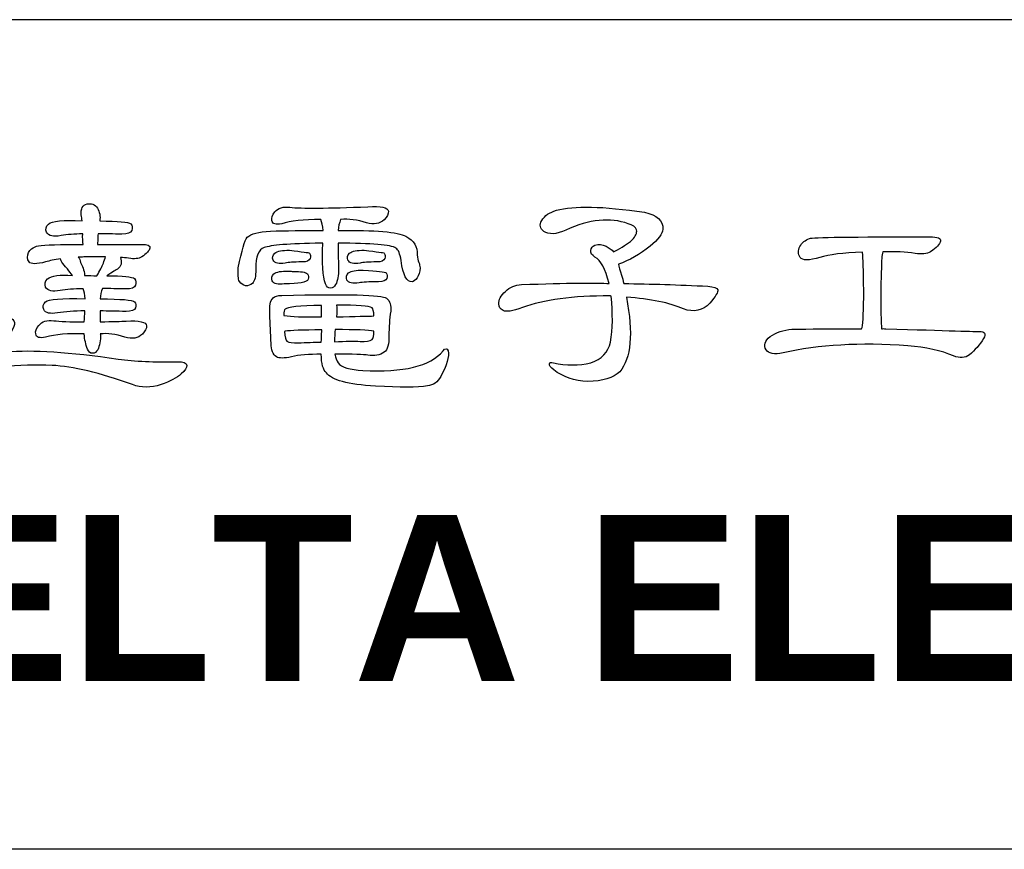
# Model space of a CAD drawing. Extents: x -74 to 556, y -98 to 347.
# Tile 19 of 26: x 360 to 381, y -34 to -16. Entities that reach past the tile are written whole.
import ezdxf

# ---------------------------------------------------------------- set-up
doc = ezdxf.new("R2010")
doc.units = 0
doc.header["$LTSCALE"] = 23.1
doc.header["$MEASUREMENT"] = 0
doc.layers.get('0').update_dxf_attribs({"linetype": 'CONTINUOUS'})
doc.layers.add('delta', color=5, linetype='CONTINUOUS')
doc.layers.add('DRAWING FRAME', color=1, linetype='CONTINUOUS')
doc.styles.add('ROMANC', font='romanc')

# ---------------------------------------------------------------- blocks, each defined once
blk = doc.blocks.new('DELTA-TXT')
at = {"layer": 'delta'}
for points, knots in [([(5.186, 6.103), (5.227, 6.103), (5.267, 6.1), (5.306, 6.093), (5.306, 6.093), (5.388, 6.079), (5.45, 6.086), (5.494, 6.113), (5.494, 6.113), (5.564, 6.161), (5.604, 6.203), (5.613, 6.24), (5.613, 6.24), (5.623, 6.276), (5.581, 6.294), (5.487, 6.294), (5.487, 6.294), (5.272, 6.294), (5.062, 6.293), (4.855, 6.291), (4.855, 6.291), (4.857, 6.325), (4.859, 6.365), (4.861, 6.411), (4.861, 6.411), (4.861, 6.42), (4.862, 6.432), (4.865, 6.448), (4.865, 6.448), (4.97, 6.448), (5.083, 6.446), (5.207, 6.441), (5.207, 6.441), (5.291, 6.441), (5.339, 6.46), (5.35, 6.496), (5.35, 6.496), (5.364, 6.533), (5.359, 6.565), (5.337, 6.592), (5.337, 6.592), (5.302, 6.619), (5.153, 6.633), (4.889, 6.633), (4.889, 6.633), (4.898, 6.703), (4.886, 6.765), (4.855, 6.818), (4.855, 6.818), (4.818, 6.872), (4.768, 6.892), (4.704, 6.879), (4.704, 6.879), (4.642, 6.863), (4.614, 6.811), (4.618, 6.722), (4.618, 6.722), (4.625, 6.692), (4.63, 6.664), (4.632, 6.636), (4.632, 6.636), (4.359, 6.65), (4.197, 6.634), (4.147, 6.589), (4.147, 6.589), (4.11, 6.552), (4.101, 6.512), (4.12, 6.469), (4.12, 6.469), (4.149, 6.414), (4.219, 6.398), (4.328, 6.421), (4.328, 6.421), (4.417, 6.437), (4.522, 6.445), (4.642, 6.445), (4.642, 6.445), (4.64, 6.388), (4.641, 6.336), (4.646, 6.291), (4.646, 6.291), (4.568, 6.293), (4.493, 6.293), (4.42, 6.291), (4.42, 6.291), (4.14, 6.291), (3.985, 6.281), (3.955, 6.26), (3.955, 6.26), (3.914, 6.244), (3.882, 6.217), (3.859, 6.178), (3.859, 6.178), (3.837, 6.128), (3.839, 6.083), (3.866, 6.041), (3.866, 6.041), (3.896, 6.005), (3.976, 6.005), (4.106, 6.041), (4.106, 6.041), (4.163, 6.058), (4.235, 6.072), (4.321, 6.086), (4.321, 6.086), (4.315, 6.072), (4.347, 6.023), (4.42, 5.939), (4.42, 5.939), (4.448, 5.905), (4.471, 5.873), (4.492, 5.844), (4.492, 5.844), (4.312, 5.859), (4.193, 5.844), (4.133, 5.796), (4.133, 5.796), (4.097, 5.759), (4.088, 5.719), (4.106, 5.675), (4.106, 5.675), (4.135, 5.621), (4.205, 5.605), (4.315, 5.628), (4.315, 5.628), (4.406, 5.644), (4.516, 5.652), (4.646, 5.652), (4.646, 5.652), (4.662, 5.618), (4.672, 5.57), (4.677, 5.508), (4.677, 5.508), (4.335, 5.517), (4.145, 5.503), (4.106, 5.464), (4.106, 5.464), (4.069, 5.43), (4.06, 5.392), (4.078, 5.351), (4.078, 5.351), (4.106, 5.301), (4.172, 5.285), (4.277, 5.303), (4.277, 5.303), (4.389, 5.319), (4.52, 5.33), (4.673, 5.334), (4.673, 5.334), (4.671, 5.277), (4.667, 5.223), (4.663, 5.173), (4.663, 5.173), (4.456, 5.173), (4.309, 5.179), (4.222, 5.19), (4.222, 5.19), (4.126, 5.204), (4.054, 5.181), (4.006, 5.122), (4.006, 5.122), (3.97, 5.079), (3.955, 5.038), (3.962, 4.999), (3.962, 4.999), (3.971, 4.949), (4.019, 4.933), (4.106, 4.951), (4.106, 4.951), (4.245, 4.992), (4.431, 5.008), (4.663, 4.999), (4.663, 4.999), (4.67, 4.917), (4.686, 4.844), (4.711, 4.78), (4.711, 4.78), (4.725, 4.739), (4.75, 4.719), (4.786, 4.719), (4.786, 4.719), (4.813, 4.719), (4.837, 4.736), (4.858, 4.77), (4.858, 4.77), (4.887, 4.827), (4.901, 4.901), (4.899, 4.992), (4.899, 4.992), (4.897, 4.995), (4.896, 4.996), (4.896, 4.999), (4.896, 4.999), (4.998, 5.013), (5.117, 4.996), (5.251, 4.951), (5.251, 4.951), (5.356, 4.922), (5.44, 4.936), (5.504, 4.995), (5.504, 4.995), (5.547, 5.039), (5.568, 5.08), (5.565, 5.118), (5.565, 5.118), (5.559, 5.173), (5.46, 5.195), (5.268, 5.184), (5.268, 5.184), (5.204, 5.181), (5.079, 5.178), (4.892, 5.173), (4.892, 5.173), (4.892, 5.235), (4.892, 5.287), (4.892, 5.331), (4.892, 5.331), (5.008, 5.331), (5.134, 5.328), (5.268, 5.324), (5.268, 5.324), (5.345, 5.324), (5.391, 5.341), (5.405, 5.375), (5.405, 5.375), (5.418, 5.411), (5.414, 5.441), (5.391, 5.464), (5.391, 5.464), (5.362, 5.491), (5.196, 5.505), (4.896, 5.505), (4.896, 5.505), (4.898, 5.562), (4.909, 5.612), (4.929, 5.655), (4.929, 5.655), (5.032, 5.655), (5.143, 5.653), (5.261, 5.649), (5.261, 5.649), (5.345, 5.649), (5.393, 5.667), (5.405, 5.703), (5.405, 5.703), (5.418, 5.74), (5.414, 5.772), (5.391, 5.799), (5.391, 5.799), (5.357, 5.826), (5.223, 5.84), (4.991, 5.84), (4.991, 5.84), (5.074, 5.894), (5.124, 5.926), (5.145, 5.936), (5.145, 5.936), (5.2, 5.979), (5.214, 6.035), (5.186, 6.103)], [0, 0, 0, 0, 0.015385, 0.015385, 0.015385, 0.015385, 0.030769, 0.030769, 0.030769, 0.030769, 0.046154, 0.046154, 0.046154, 0.046154, 0.061538, 0.061538, 0.061538, 0.061538, 0.076923, 0.076923, 0.076923, 0.076923, 0.092308, 0.092308, 0.092308, 0.092308, 0.107692, 0.107692, 0.107692, 0.107692, 0.123077, 0.123077, 0.123077, 0.123077, 0.138462, 0.138462, 0.138462, 0.138462, 0.153846, 0.153846, 0.153846, 0.153846, 0.169231, 0.169231, 0.169231, 0.169231, 0.184615, 0.184615, 0.184615, 0.184615, 0.2, 0.2, 0.2, 0.2, 0.215385, 0.215385, 0.215385, 0.215385, 0.230769, 0.230769, 0.230769, 0.230769, 0.246154, 0.246154, 0.246154, 0.246154, 0.261538, 0.261538, 0.261538, 0.261538, 0.276923, 0.276923, 0.276923, 0.276923, 0.292308, 0.292308, 0.292308, 0.292308, 0.307692, 0.307692, 0.307692, 0.307692, 0.323077, 0.323077, 0.323077, 0.323077, 0.338462, 0.338462, 0.338462, 0.338462, 0.353846, 0.353846, 0.353846, 0.353846, 0.369231, 0.369231, 0.369231, 0.369231, 0.384615, 0.384615, 0.384615, 0.384615, 0.4, 0.4, 0.4, 0.4, 0.415385, 0.415385, 0.415385, 0.415385, 0.430769, 0.430769, 0.430769, 0.430769, 0.446154, 0.446154, 0.446154, 0.446154, 0.461538, 0.461538, 0.461538, 0.461538, 0.476923, 0.476923, 0.476923, 0.476923, 0.492308, 0.492308, 0.492308, 0.492308, 0.507692, 0.507692, 0.507692, 0.507692, 0.523077, 0.523077, 0.523077, 0.523077, 0.538462, 0.538462, 0.538462, 0.538462, 0.553846, 0.553846, 0.553846, 0.553846, 0.569231, 0.569231, 0.569231, 0.569231, 0.584615, 0.584615, 0.584615, 0.584615, 0.6, 0.6, 0.6, 0.6, 0.615385, 0.615385, 0.615385, 0.615385, 0.630769, 0.630769, 0.630769, 0.630769, 0.646154, 0.646154, 0.646154, 0.646154, 0.661538, 0.661538, 0.661538, 0.661538, 0.676923, 0.676923, 0.676923, 0.676923, 0.692308, 0.692308, 0.692308, 0.692308, 0.707692, 0.707692, 0.707692, 0.707692, 0.723077, 0.723077, 0.723077, 0.723077, 0.738462, 0.738462, 0.738462, 0.738462, 0.753846, 0.753846, 0.753846, 0.753846, 0.769231, 0.769231, 0.769231, 0.769231, 0.784615, 0.784615, 0.784615, 0.784615, 0.8, 0.8, 0.8, 0.8, 0.815385, 0.815385, 0.815385, 0.815385, 0.830769, 0.830769, 0.830769, 0.830769, 0.846154, 0.846154, 0.846154, 0.846154, 0.861538, 0.861538, 0.861538, 0.861538, 0.876923, 0.876923, 0.876923, 0.876923, 0.892308, 0.892308, 0.892308, 0.892308, 0.907692, 0.907692, 0.907692, 0.907692, 0.923077, 0.923077, 0.923077, 0.923077, 0.938462, 0.938462, 0.938462, 0.938462, 0.953846, 0.953846, 0.953846, 0.953846, 0.969231, 0.969231, 0.969231, 0.969231, 0.984615, 0.984615, 0.984615, 0.984615, 1, 1, 1, 1]), ([(8.114, 6.311), (8.1, 6.024), (8.112, 5.828), (8.151, 5.724), (8.151, 5.724), (8.165, 5.682), (8.19, 5.662), (8.226, 5.662), (8.226, 5.662), (8.254, 5.662), (8.278, 5.679), (8.298, 5.713), (8.298, 5.713), (8.328, 5.771), (8.341, 5.845), (8.339, 5.936), (8.339, 5.936), (8.337, 6.089), (8.335, 6.213), (8.332, 6.311), (8.332, 6.311), (8.818, 6.311), (9.097, 6.287), (9.17, 6.24), (9.17, 6.24), (9.204, 6.219), (9.229, 6.159), (9.245, 6.059), (9.245, 6.059), (9.272, 5.846), (9.325, 5.745), (9.402, 5.754), (9.402, 5.754), (9.425, 5.757), (9.449, 5.775), (9.474, 5.809), (9.474, 5.809), (9.502, 5.846), (9.516, 5.894), (9.518, 5.953), (9.518, 5.953), (9.516, 5.982), (9.51, 6.009), (9.502, 6.031), (9.502, 6.031), (9.488, 6.061), (9.48, 6.098), (9.478, 6.144), (9.478, 6.144), (9.484, 6.26), (9.43, 6.349), (9.313, 6.411), (9.313, 6.411), (9.197, 6.475), (8.872, 6.503), (8.336, 6.496), (8.336, 6.496), (8.338, 6.553), (8.349, 6.605), (8.37, 6.653), (8.37, 6.653), (8.486, 6.667), (8.611, 6.651), (8.746, 6.605), (8.746, 6.605), (8.851, 6.576), (8.935, 6.591), (8.999, 6.65), (8.999, 6.65), (9.042, 6.694), (9.063, 6.734), (9.061, 6.773), (9.061, 6.773), (9.054, 6.828), (8.954, 6.849), (8.763, 6.838), (8.763, 6.838), (8.18, 6.815), (7.804, 6.813), (7.635, 6.831), (7.635, 6.831), (7.539, 6.845), (7.467, 6.822), (7.419, 6.763), (7.419, 6.763), (7.383, 6.72), (7.368, 6.678), (7.375, 6.64), (7.375, 6.64), (7.384, 6.59), (7.432, 6.574), (7.519, 6.592), (7.519, 6.592), (7.644, 6.633), (7.832, 6.653), (8.083, 6.653), (8.083, 6.653), (8.098, 6.617), (8.11, 6.563), (8.117, 6.493), (8.117, 6.493), (7.83, 6.495), (7.576, 6.493), (7.355, 6.486), (7.355, 6.486), (7.184, 6.477), (7.072, 6.447), (7.02, 6.397), (7.02, 6.397), (6.985, 6.356), (6.942, 6.209), (6.89, 5.956), (6.89, 5.956), (6.883, 5.858), (6.889, 5.792), (6.907, 5.758), (6.907, 5.758), (6.93, 5.724), (6.959, 5.703), (6.996, 5.696), (6.996, 5.696), (7.032, 5.694), (7.065, 5.705), (7.095, 5.73), (7.095, 5.73), (7.129, 5.765), (7.145, 5.833), (7.143, 5.936), (7.143, 5.936), (7.143, 6.12), (7.184, 6.224), (7.266, 6.247), (7.266, 6.247), (7.355, 6.283), (7.627, 6.305), (8.083, 6.311), (8.083, 6.311), (8.092, 6.314), (8.102, 6.314), (8.114, 6.311)], [0, 0, 0, 0, 0.028571, 0.028571, 0.028571, 0.028571, 0.057143, 0.057143, 0.057143, 0.057143, 0.085714, 0.085714, 0.085714, 0.085714, 0.114286, 0.114286, 0.114286, 0.114286, 0.142857, 0.142857, 0.142857, 0.142857, 0.171429, 0.171429, 0.171429, 0.171429, 0.2, 0.2, 0.2, 0.2, 0.228571, 0.228571, 0.228571, 0.228571, 0.257143, 0.257143, 0.257143, 0.257143, 0.285714, 0.285714, 0.285714, 0.285714, 0.314286, 0.314286, 0.314286, 0.314286, 0.342857, 0.342857, 0.342857, 0.342857, 0.371429, 0.371429, 0.371429, 0.371429, 0.4, 0.4, 0.4, 0.4, 0.428571, 0.428571, 0.428571, 0.428571, 0.457143, 0.457143, 0.457143, 0.457143, 0.485714, 0.485714, 0.485714, 0.485714, 0.514286, 0.514286, 0.514286, 0.514286, 0.542857, 0.542857, 0.542857, 0.542857, 0.571429, 0.571429, 0.571429, 0.571429, 0.6, 0.6, 0.6, 0.6, 0.628571, 0.628571, 0.628571, 0.628571, 0.657143, 0.657143, 0.657143, 0.657143, 0.685714, 0.685714, 0.685714, 0.685714, 0.714286, 0.714286, 0.714286, 0.714286, 0.742857, 0.742857, 0.742857, 0.742857, 0.771429, 0.771429, 0.771429, 0.771429, 0.8, 0.8, 0.8, 0.8, 0.828571, 0.828571, 0.828571, 0.828571, 0.857143, 0.857143, 0.857143, 0.857143, 0.885714, 0.885714, 0.885714, 0.885714, 0.914286, 0.914286, 0.914286, 0.914286, 0.942857, 0.942857, 0.942857, 0.942857, 0.971429, 0.971429, 0.971429, 0.971429, 1, 1, 1, 1]), ([(12.501, 5.529), (12.851, 5.506), (13.126, 5.45), (13.325, 5.361), (13.325, 5.361), (13.475, 5.307), (13.602, 5.334), (13.707, 5.443), (13.707, 5.443), (13.792, 5.546), (13.83, 5.61), (13.823, 5.635), (13.823, 5.635), (13.815, 5.664), (13.767, 5.682), (13.68, 5.689), (13.68, 5.689), (13.256, 5.71), (12.85, 5.723), (12.463, 5.727), (12.463, 5.727), (12.454, 5.771), (12.443, 5.811), (12.429, 5.85), (12.429, 5.85), (12.409, 5.919), (12.394, 5.971), (12.385, 6.007), (12.385, 6.007), (12.542, 6.062), (12.695, 6.149), (12.843, 6.267), (12.843, 6.267), (12.961, 6.365), (13.022, 6.447), (13.027, 6.513), (13.027, 6.513), (13.034, 6.639), (12.945, 6.721), (12.76, 6.759), (12.76, 6.759), (12.164, 6.848), (11.74, 6.857), (11.489, 6.787), (11.489, 6.787), (11.391, 6.759), (11.32, 6.71), (11.277, 6.64), (11.277, 6.64), (11.241, 6.578), (11.251, 6.526), (11.308, 6.482), (11.308, 6.482), (11.378, 6.432), (11.485, 6.438), (11.626, 6.5), (11.626, 6.5), (11.968, 6.657), (12.267, 6.688), (12.525, 6.592), (12.525, 6.592), (12.593, 6.578), (12.634, 6.549), (12.648, 6.503), (12.648, 6.503), (12.657, 6.46), (12.635, 6.412), (12.583, 6.359), (12.583, 6.359), (12.519, 6.303), (12.436, 6.248), (12.333, 6.195), (12.333, 6.195), (12.326, 6.195), (12.321, 6.193), (12.316, 6.188), (12.316, 6.188), (12.287, 6.218), (12.25, 6.244), (12.207, 6.267), (12.207, 6.267), (12.152, 6.294), (12.098, 6.299), (12.046, 6.281), (12.046, 6.281), (12.01, 6.267), (11.989, 6.242), (11.985, 6.206), (11.985, 6.206), (11.982, 6.169), (12.003, 6.138), (12.046, 6.11), (12.046, 6.11), (12.128, 6.069), (12.196, 5.942), (12.251, 5.727), (12.251, 5.727), (12.078, 5.741), (11.656, 5.736), (10.983, 5.713), (10.983, 5.713), (10.892, 5.706), (10.815, 5.674), (10.754, 5.614), (10.754, 5.614), (10.685, 5.553), (10.653, 5.492), (10.655, 5.433), (10.655, 5.433), (10.657, 5.39), (10.679, 5.358), (10.72, 5.337), (10.72, 5.337), (10.761, 5.314), (10.853, 5.328), (10.997, 5.379), (10.997, 5.379), (11.304, 5.495), (11.727, 5.552), (12.265, 5.549), (12.265, 5.549), (12.267, 5.549), (12.272, 5.548), (12.279, 5.546), (12.279, 5.546), (12.306, 5.293), (12.304, 5.07), (12.272, 4.879), (12.272, 4.879), (12.235, 4.733), (12.141, 4.634), (11.988, 4.582), (11.988, 4.582), (11.81, 4.541), (11.63, 4.541), (11.448, 4.582), (11.448, 4.582), (11.412, 4.591), (11.391, 4.586), (11.387, 4.568), (11.387, 4.568), (11.384, 4.541), (11.406, 4.511), (11.451, 4.48), (11.451, 4.48), (11.583, 4.374), (11.748, 4.319), (11.944, 4.312), (11.944, 4.312), (12.158, 4.314), (12.312, 4.361), (12.405, 4.452), (12.405, 4.452), (12.569, 4.646), (12.601, 5.005), (12.501, 5.529)], [0, 0, 0, 0, 0.025641, 0.025641, 0.025641, 0.025641, 0.051282, 0.051282, 0.051282, 0.051282, 0.076923, 0.076923, 0.076923, 0.076923, 0.102564, 0.102564, 0.102564, 0.102564, 0.128205, 0.128205, 0.128205, 0.128205, 0.153846, 0.153846, 0.153846, 0.153846, 0.179487, 0.179487, 0.179487, 0.179487, 0.205128, 0.205128, 0.205128, 0.205128, 0.230769, 0.230769, 0.230769, 0.230769, 0.25641, 0.25641, 0.25641, 0.25641, 0.282051, 0.282051, 0.282051, 0.282051, 0.307692, 0.307692, 0.307692, 0.307692, 0.333333, 0.333333, 0.333333, 0.333333, 0.358974, 0.358974, 0.358974, 0.358974, 0.384615, 0.384615, 0.384615, 0.384615, 0.410256, 0.410256, 0.410256, 0.410256, 0.435897, 0.435897, 0.435897, 0.435897, 0.461538, 0.461538, 0.461538, 0.461538, 0.487179, 0.487179, 0.487179, 0.487179, 0.512821, 0.512821, 0.512821, 0.512821, 0.538462, 0.538462, 0.538462, 0.538462, 0.564103, 0.564103, 0.564103, 0.564103, 0.589744, 0.589744, 0.589744, 0.589744, 0.615385, 0.615385, 0.615385, 0.615385, 0.641026, 0.641026, 0.641026, 0.641026, 0.666667, 0.666667, 0.666667, 0.666667, 0.692308, 0.692308, 0.692308, 0.692308, 0.717949, 0.717949, 0.717949, 0.717949, 0.74359, 0.74359, 0.74359, 0.74359, 0.769231, 0.769231, 0.769231, 0.769231, 0.794872, 0.794872, 0.794872, 0.794872, 0.820513, 0.820513, 0.820513, 0.820513, 0.846154, 0.846154, 0.846154, 0.846154, 0.871795, 0.871795, 0.871795, 0.871795, 0.897436, 0.897436, 0.897436, 0.897436, 0.923077, 0.923077, 0.923077, 0.923077, 0.948718, 0.948718, 0.948718, 0.948718, 0.974359, 0.974359, 0.974359, 0.974359, 1, 1, 1, 1]), ([(15.9, 5.074), (15.645, 5.076), (15.376, 5.075), (15.094, 5.07), (15.094, 5.07), (14.991, 5.068), (14.923, 5.068), (14.892, 5.068), (14.892, 5.068), (14.773, 5.058), (14.668, 5.023), (14.577, 4.961), (14.577, 4.961), (14.502, 4.898), (14.483, 4.834), (14.519, 4.77), (14.519, 4.77), (14.556, 4.713), (14.637, 4.698), (14.765, 4.726), (14.765, 4.726), (15.278, 4.842), (15.879, 4.876), (16.57, 4.828), (16.57, 4.828), (16.83, 4.807), (17.05, 4.758), (17.23, 4.681), (17.23, 4.681), (17.319, 4.645), (17.396, 4.65), (17.462, 4.698), (17.462, 4.698), (17.537, 4.762), (17.604, 4.841), (17.664, 4.934), (17.664, 4.934), (17.705, 5.002), (17.684, 5.036), (17.602, 5.033), (17.602, 5.033), (17.589, 5.033), (17.137, 5.047), (16.249, 5.074), (16.249, 5.074), (16.228, 5.076), (16.209, 5.076), (16.19, 5.074), (16.19, 5.074), (16.175, 5.259), (16.173, 5.553), (16.187, 5.956), (16.187, 5.956), (16.187, 6.059), (16.194, 6.136), (16.208, 6.188), (16.208, 6.188), (16.387, 6.191), (16.543, 6.183), (16.673, 6.164), (16.673, 6.164), (16.771, 6.149), (16.845, 6.157), (16.898, 6.188), (16.898, 6.188), (16.983, 6.245), (17.03, 6.297), (17.041, 6.342), (17.041, 6.342), (17.051, 6.383), (16.999, 6.404), (16.888, 6.404), (16.888, 6.404), (15.76, 6.404), (15.18, 6.396), (15.148, 6.38), (15.148, 6.38), (15.084, 6.357), (15.037, 6.318), (15.008, 6.264), (15.008, 6.264), (14.978, 6.207), (14.979, 6.153), (15.011, 6.103), (15.011, 6.103), (15.047, 6.06), (15.143, 6.06), (15.298, 6.103), (15.298, 6.103), (15.431, 6.146), (15.634, 6.173), (15.91, 6.182), (15.91, 6.182), (15.91, 6.182), (15.914, 6.175), (15.914, 6.175), (15.914, 6.175), (15.923, 6.104), (15.928, 5.922), (15.931, 5.628), (15.931, 5.628), (15.931, 5.341), (15.923, 5.162), (15.907, 5.091), (15.907, 5.091), (15.904, 5.089), (15.902, 5.083), (15.9, 5.074)], [0, 0, 0, 0, 0.037037, 0.037037, 0.037037, 0.037037, 0.074074, 0.074074, 0.074074, 0.074074, 0.111111, 0.111111, 0.111111, 0.111111, 0.148148, 0.148148, 0.148148, 0.148148, 0.185185, 0.185185, 0.185185, 0.185185, 0.222222, 0.222222, 0.222222, 0.222222, 0.259259, 0.259259, 0.259259, 0.259259, 0.296296, 0.296296, 0.296296, 0.296296, 0.333333, 0.333333, 0.333333, 0.333333, 0.37037, 0.37037, 0.37037, 0.37037, 0.407407, 0.407407, 0.407407, 0.407407, 0.444444, 0.444444, 0.444444, 0.444444, 0.481481, 0.481481, 0.481481, 0.481481, 0.518519, 0.518519, 0.518519, 0.518519, 0.555556, 0.555556, 0.555556, 0.555556, 0.592593, 0.592593, 0.592593, 0.592593, 0.62963, 0.62963, 0.62963, 0.62963, 0.666667, 0.666667, 0.666667, 0.666667, 0.703704, 0.703704, 0.703704, 0.703704, 0.740741, 0.740741, 0.740741, 0.740741, 0.777778, 0.777778, 0.777778, 0.777778, 0.814815, 0.814815, 0.814815, 0.814815, 0.851852, 0.851852, 0.851852, 0.851852, 0.888889, 0.888889, 0.888889, 0.888889, 0.925926, 0.925926, 0.925926, 0.925926, 0.962963, 0.962963, 0.962963, 0.962963, 1, 1, 1, 1]), ([(7.632, 6.209), (7.527, 6.211), (7.456, 6.198), (7.419, 6.168), (7.419, 6.168), (7.386, 6.138), (7.377, 6.104), (7.395, 6.065), (7.395, 6.065), (7.418, 6.022), (7.477, 6.009), (7.57, 6.024), (7.57, 6.024), (7.613, 6.034), (7.693, 6.04), (7.809, 6.041), (7.809, 6.041), (7.88, 6.041), (7.92, 6.058), (7.929, 6.089), (7.929, 6.089), (7.938, 6.119), (7.935, 6.145), (7.919, 6.168), (7.919, 6.168), (7.912, 6.175), (7.816, 6.188), (7.632, 6.209)], [0, 0, 0, 0, 0.142857, 0.142857, 0.142857, 0.142857, 0.285714, 0.285714, 0.285714, 0.285714, 0.428571, 0.428571, 0.428571, 0.428571, 0.571429, 0.571429, 0.571429, 0.571429, 0.714286, 0.714286, 0.714286, 0.714286, 0.857143, 0.857143, 0.857143, 0.857143, 1, 1, 1, 1]), ([(8.712, 6.209), (8.607, 6.211), (8.536, 6.198), (8.5, 6.168), (8.5, 6.168), (8.465, 6.138), (8.458, 6.104), (8.476, 6.065), (8.476, 6.065), (8.499, 6.022), (8.557, 6.009), (8.65, 6.024), (8.65, 6.024), (8.694, 6.034), (8.773, 6.04), (8.89, 6.041), (8.89, 6.041), (8.96, 6.041), (9, 6.058), (9.009, 6.089), (9.009, 6.089), (9.019, 6.119), (9.015, 6.145), (8.999, 6.168), (8.999, 6.168), (8.992, 6.175), (8.897, 6.188), (8.712, 6.209)], [0, 0, 0, 0, 0.142857, 0.142857, 0.142857, 0.142857, 0.285714, 0.285714, 0.285714, 0.285714, 0.428571, 0.428571, 0.428571, 0.428571, 0.571429, 0.571429, 0.571429, 0.571429, 0.714286, 0.714286, 0.714286, 0.714286, 0.857143, 0.857143, 0.857143, 0.857143, 1, 1, 1, 1]), ([(4.66, 6.113), (4.771, 6.115), (4.875, 6.115), (4.971, 6.113), (4.971, 6.113), (4.962, 6.09), (4.952, 6.06), (4.94, 6.021), (4.94, 6.021), (4.92, 5.973), (4.889, 5.913), (4.848, 5.84), (4.848, 5.84), (4.791, 5.842), (4.732, 5.844), (4.67, 5.844), (4.67, 5.844), (4.66, 5.925), (4.641, 5.988), (4.611, 6.031), (4.611, 6.031), (4.605, 6.065), (4.593, 6.09), (4.578, 6.107), (4.578, 6.107), (4.6, 6.109), (4.628, 6.111), (4.66, 6.113)], [0, 0, 0, 0, 0.142857, 0.142857, 0.142857, 0.142857, 0.285714, 0.285714, 0.285714, 0.285714, 0.428571, 0.428571, 0.428571, 0.428571, 0.571429, 0.571429, 0.571429, 0.571429, 0.714286, 0.714286, 0.714286, 0.714286, 0.857143, 0.857143, 0.857143, 0.857143, 1, 1, 1, 1]), ([(7.618, 5.908), (7.513, 5.911), (7.442, 5.897), (7.406, 5.867), (7.406, 5.867), (7.372, 5.838), (7.364, 5.803), (7.382, 5.765), (7.382, 5.765), (7.405, 5.722), (7.463, 5.708), (7.556, 5.724), (7.556, 5.724), (7.768, 5.724), (7.883, 5.745), (7.902, 5.789), (7.902, 5.789), (7.911, 5.818), (7.907, 5.845), (7.891, 5.867), (7.891, 5.867), (7.862, 5.894), (7.793, 5.906), (7.686, 5.901), (7.686, 5.901), (7.666, 5.904), (7.643, 5.906), (7.618, 5.908)], [0, 0, 0, 0, 0.142857, 0.142857, 0.142857, 0.142857, 0.285714, 0.285714, 0.285714, 0.285714, 0.428571, 0.428571, 0.428571, 0.428571, 0.571429, 0.571429, 0.571429, 0.571429, 0.714286, 0.714286, 0.714286, 0.714286, 0.857143, 0.857143, 0.857143, 0.857143, 1, 1, 1, 1]), ([(8.698, 5.922), (8.593, 5.924), (8.523, 5.911), (8.486, 5.881), (8.486, 5.881), (8.452, 5.851), (8.444, 5.817), (8.462, 5.778), (8.462, 5.778), (8.485, 5.735), (8.543, 5.722), (8.636, 5.737), (8.636, 5.737), (8.684, 5.747), (8.778, 5.752), (8.917, 5.754), (8.917, 5.754), (8.988, 5.754), (9.027, 5.771), (9.037, 5.802), (9.037, 5.802), (9.045, 5.832), (9.042, 5.858), (9.026, 5.881), (9.026, 5.881), (9.013, 5.894), (8.903, 5.908), (8.698, 5.922)], [0, 0, 0, 0, 0.142857, 0.142857, 0.142857, 0.142857, 0.285714, 0.285714, 0.285714, 0.285714, 0.428571, 0.428571, 0.428571, 0.428571, 0.571429, 0.571429, 0.571429, 0.571429, 0.714286, 0.714286, 0.714286, 0.714286, 0.857143, 0.857143, 0.857143, 0.857143, 1, 1, 1, 1]), ([(8.09, 4.705), (8.092, 4.568), (8.117, 4.478), (8.165, 4.435), (8.165, 4.435), (8.24, 4.332), (8.476, 4.268), (8.873, 4.243), (8.873, 4.243), (9.23, 4.223), (9.481, 4.224), (9.625, 4.247), (9.625, 4.247), (9.709, 4.256), (9.773, 4.302), (9.816, 4.384), (9.816, 4.384), (9.907, 4.55), (9.943, 4.673), (9.922, 4.753), (9.922, 4.753), (9.908, 4.796), (9.884, 4.796), (9.85, 4.753), (9.85, 4.753), (9.666, 4.532), (9.279, 4.438), (8.691, 4.472), (8.691, 4.472), (8.505, 4.482), (8.385, 4.517), (8.332, 4.579), (8.332, 4.579), (8.312, 4.615), (8.297, 4.657), (8.288, 4.705), (8.288, 4.705), (8.55, 4.707), (8.708, 4.703), (8.763, 4.691), (8.763, 4.691), (8.861, 4.676), (8.94, 4.69), (8.999, 4.736), (8.999, 4.736), (9.049, 4.772), (9.072, 4.851), (9.068, 4.971), (9.068, 4.971), (9.068, 5.097), (9.076, 5.215), (9.094, 5.327), (9.094, 5.327), (9.104, 5.411), (9.083, 5.474), (9.033, 5.515), (9.033, 5.515), (8.97, 5.565), (8.464, 5.579), (7.519, 5.556), (7.519, 5.556), (7.462, 5.556), (7.419, 5.544), (7.393, 5.519), (7.393, 5.519), (7.351, 5.482), (7.337, 5.404), (7.348, 5.283), (7.348, 5.283), (7.35, 5.146), (7.356, 5.006), (7.365, 4.862), (7.365, 4.862), (7.363, 4.767), (7.389, 4.702), (7.443, 4.667), (7.443, 4.667), (7.48, 4.645), (7.552, 4.645), (7.659, 4.667), (7.659, 4.667), (7.768, 4.695), (7.912, 4.707), (8.09, 4.705)], [0, 0, 0, 0, 0.047619, 0.047619, 0.047619, 0.047619, 0.095238, 0.095238, 0.095238, 0.095238, 0.142857, 0.142857, 0.142857, 0.142857, 0.190476, 0.190476, 0.190476, 0.190476, 0.238095, 0.238095, 0.238095, 0.238095, 0.285714, 0.285714, 0.285714, 0.285714, 0.333333, 0.333333, 0.333333, 0.333333, 0.380952, 0.380952, 0.380952, 0.380952, 0.428571, 0.428571, 0.428571, 0.428571, 0.47619, 0.47619, 0.47619, 0.47619, 0.52381, 0.52381, 0.52381, 0.52381, 0.571429, 0.571429, 0.571429, 0.571429, 0.619048, 0.619048, 0.619048, 0.619048, 0.666667, 0.666667, 0.666667, 0.666667, 0.714286, 0.714286, 0.714286, 0.714286, 0.761905, 0.761905, 0.761905, 0.761905, 0.809524, 0.809524, 0.809524, 0.809524, 0.857143, 0.857143, 0.857143, 0.857143, 0.904762, 0.904762, 0.904762, 0.904762, 0.952381, 0.952381, 0.952381, 0.952381, 1, 1, 1, 1]), ([(3.067, 5.225), (3.128, 5.195), (3.204, 5.171), (3.296, 5.153), (3.296, 5.153), (3.352, 5.15), (3.387, 5.137), (3.398, 5.112), (3.398, 5.112), (3.414, 5.082), (3.404, 5.056), (3.368, 5.033), (3.368, 5.033), (3.174, 4.855), (3.123, 4.712), (3.214, 4.603), (3.214, 4.603), (3.227, 4.589), (3.247, 4.574), (3.272, 4.558), (3.272, 4.558), (3.34, 4.529), (3.404, 4.515), (3.463, 4.517), (3.463, 4.517), (3.723, 4.547), (3.968, 4.556), (4.198, 4.544), (4.198, 4.544), (4.499, 4.529), (4.886, 4.436), (5.361, 4.267), (5.361, 4.267), (5.486, 4.217), (5.624, 4.217), (5.774, 4.267), (5.774, 4.267), (5.904, 4.311), (6.001, 4.362), (6.065, 4.421), (6.065, 4.421), (6.121, 4.471), (6.149, 4.512), (6.146, 4.544), (6.146, 4.544), (6.144, 4.581), (6.099, 4.598), (6.01, 4.596), (6.01, 4.596), (5.68, 4.589), (5.394, 4.603), (5.155, 4.636), (5.155, 4.636), (4.451, 4.739), (3.912, 4.774), (3.539, 4.739), (3.539, 4.739), (3.468, 4.709), (3.429, 4.731), (3.422, 4.804), (3.422, 4.804), (3.429, 4.834), (3.456, 4.873), (3.504, 4.921), (3.504, 4.921), (3.627, 5.037), (3.675, 5.125), (3.648, 5.187), (3.648, 5.187), (3.634, 5.216), (3.595, 5.239), (3.532, 5.255), (3.532, 5.255), (3.488, 5.271), (3.444, 5.295), (3.398, 5.327), (3.398, 5.327), (3.314, 5.391), (3.247, 5.428), (3.197, 5.436), (3.197, 5.436), (3.167, 5.439), (3.126, 5.428), (3.074, 5.402), (3.074, 5.402), (3.026, 5.38), (3.001, 5.35), (2.998, 5.313), (2.998, 5.313), (2.996, 5.27), (3.019, 5.24), (3.067, 5.225)], [0, 0, 0, 0, 0.043478, 0.043478, 0.043478, 0.043478, 0.086957, 0.086957, 0.086957, 0.086957, 0.130435, 0.130435, 0.130435, 0.130435, 0.173913, 0.173913, 0.173913, 0.173913, 0.217391, 0.217391, 0.217391, 0.217391, 0.26087, 0.26087, 0.26087, 0.26087, 0.304348, 0.304348, 0.304348, 0.304348, 0.347826, 0.347826, 0.347826, 0.347826, 0.391304, 0.391304, 0.391304, 0.391304, 0.434783, 0.434783, 0.434783, 0.434783, 0.478261, 0.478261, 0.478261, 0.478261, 0.521739, 0.521739, 0.521739, 0.521739, 0.565217, 0.565217, 0.565217, 0.565217, 0.608696, 0.608696, 0.608696, 0.608696, 0.652174, 0.652174, 0.652174, 0.652174, 0.695652, 0.695652, 0.695652, 0.695652, 0.73913, 0.73913, 0.73913, 0.73913, 0.782609, 0.782609, 0.782609, 0.782609, 0.826087, 0.826087, 0.826087, 0.826087, 0.869565, 0.869565, 0.869565, 0.869565, 0.913043, 0.913043, 0.913043, 0.913043, 0.956522, 0.956522, 0.956522, 0.956522, 1, 1, 1, 1]), ([(8.093, 5.245), (7.831, 5.243), (7.653, 5.25), (7.56, 5.265), (7.56, 5.265), (7.558, 5.268), (7.554, 5.268), (7.549, 5.265), (7.549, 5.265), (7.549, 5.32), (7.555, 5.351), (7.566, 5.358), (7.566, 5.358), (7.601, 5.387), (7.776, 5.406), (8.093, 5.412), (8.093, 5.412), (8.091, 5.362), (8.091, 5.307), (8.093, 5.245)], [0, 0, 0, 0, 0.2, 0.2, 0.2, 0.2, 0.4, 0.4, 0.4, 0.4, 0.6, 0.6, 0.6, 0.6, 0.8, 0.8, 0.8, 0.8, 1, 1, 1, 1]), ([(8.316, 5.279), (8.317, 5.336), (8.316, 5.382), (8.312, 5.416), (8.312, 5.416), (8.612, 5.418), (8.783, 5.405), (8.825, 5.375), (8.825, 5.375), (8.838, 5.366), (8.848, 5.327), (8.852, 5.259), (8.852, 5.259), (8.768, 5.257), (8.586, 5.252), (8.309, 5.245), (8.309, 5.245), (8.311, 5.254), (8.313, 5.265), (8.316, 5.279)], [0, 0, 0, 0, 0.2, 0.2, 0.2, 0.2, 0.4, 0.4, 0.4, 0.4, 0.6, 0.6, 0.6, 0.6, 0.8, 0.8, 0.8, 0.8, 1, 1, 1, 1]), ([(8.097, 5.04), (8.094, 4.983), (8.092, 4.929), (8.09, 4.879), (8.09, 4.879), (7.987, 4.879), (7.876, 4.876), (7.755, 4.869), (7.755, 4.869), (7.677, 4.867), (7.624, 4.874), (7.594, 4.893), (7.594, 4.893), (7.578, 4.907), (7.566, 4.953), (7.56, 5.033), (7.56, 5.033), (7.56, 5.036), (7.562, 5.037), (7.566, 5.037), (7.566, 5.037), (7.644, 5.05), (7.821, 5.057), (8.097, 5.057), (8.097, 5.057), (8.097, 5.055), (8.097, 5.049), (8.097, 5.04)], [0, 0, 0, 0, 0.142857, 0.142857, 0.142857, 0.142857, 0.285714, 0.285714, 0.285714, 0.285714, 0.428571, 0.428571, 0.428571, 0.428571, 0.571429, 0.571429, 0.571429, 0.571429, 0.714286, 0.714286, 0.714286, 0.714286, 0.857143, 0.857143, 0.857143, 0.857143, 1, 1, 1, 1]), ([(8.292, 5.061), (8.587, 5.063), (8.775, 5.055), (8.852, 5.037), (8.852, 5.037), (8.85, 4.975), (8.841, 4.935), (8.825, 4.917), (8.825, 4.917), (8.795, 4.897), (8.737, 4.887), (8.65, 4.89), (8.65, 4.89), (8.568, 4.897), (8.445, 4.895), (8.281, 4.886), (8.281, 4.886), (8.283, 4.954), (8.287, 5.013), (8.292, 5.061)], [0, 0, 0, 0, 0.2, 0.2, 0.2, 0.2, 0.4, 0.4, 0.4, 0.4, 0.6, 0.6, 0.6, 0.6, 0.8, 0.8, 0.8, 0.8, 1, 1, 1, 1])]:
    blk.add_open_spline(points, degree=3, knots=knots, dxfattribs=at)
at = {"layer": 'delta', "insert": (-0.199, 2.381), "char_height": 2.4, "width": 46.1845, "attachment_point": 1, "style": 'ROMANC'}
blk.add_mtext('\\fArial|b1|i0|c0|p34;DELTA ELECTRONICS, INC.', dxfattribs=at)

msp = doc.modelspace()

# ---------------------------------------------------------------- linework, layer by layer
at = {"layer": 'DRAWING FRAME', "color": 3}
for p, q in [((541.093023, -15.742169), (313.093023, -15.742169)), ((541.093023, -33.742169), (313.093023, -33.742169))]:
    msp.add_line(p, q, dxfattribs=at)

# ---------------------------------------------------------------- block references
at = {"xscale": 1.5, "yscale": 1.5, "zscale": 1.5}
msp.add_blockref('DELTA-TXT', (354.232102, -30.058685), dxfattribs=at)

doc.saveas('drawing.dxf')
